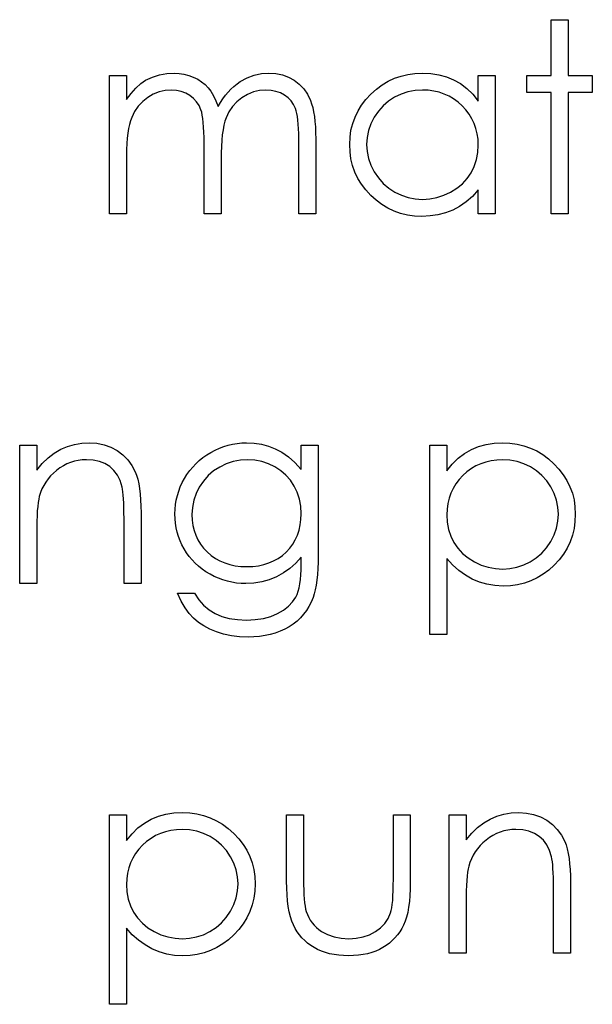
# Model space of a CAD drawing. Header units: inches. Extents: x 7.3 to 43.3, y -43.5 to -20.4.
# Tile 73 of 136: x 35.1 to 35.5, y -39.2 to -38.5. Entities that reach past the tile are written whole.
import ezdxf

# ---------------------------------------------------------------- set-up
doc = ezdxf.new("R2010")
doc.units = ezdxf.units.IN
doc.header["$LTSCALE"] = 0.5
doc.header["$MEASUREMENT"] = 0

msp = doc.modelspace()

# ---------------------------------------------------------------- linework, layer by layer
at = {"color": 7, "linetype": 'Continuous'}
for p, q in [((35.48307, -38.47981), (35.49543, -38.47981)), ((35.48307, -38.52044), (35.48307, -38.47981)), ((35.49543, -38.47981), (35.49543, -38.47981)), ((35.49543, -38.47981), (35.49543, -38.52044)), ((35.16154, -38.52044), (35.17391, -38.52044)), ((35.16154, -38.62114), (35.16154, -38.52044)), ((35.17391, -38.52044), (35.17391, -38.52044)), ((35.17391, -38.52044), (35.17391, -38.53794)), ((35.18432, -38.52635), (35.18788, -38.52378)), ((35.18788, -38.52378), (35.19287, -38.52155)), ((35.18788, -38.52378), (35.18788, -38.52378)), ((35.19287, -38.52155), (35.19801, -38.51995)), ((35.19801, -38.51995), (35.20325, -38.51901)), ((35.20325, -38.51901), (35.20864, -38.51868)), ((35.20864, -38.51868), (35.20864, -38.51868)), ((35.20864, -38.51868), (35.21228, -38.51887)), ((35.21228, -38.51887), (35.21581, -38.51939)), ((35.21581, -38.51939), (35.21926, -38.5203)), ((35.21926, -38.5203), (35.2226, -38.52157)), ((35.2226, -38.52157), (35.22578, -38.52315)), ((35.22578, -38.52315), (35.22862, -38.52494)), ((35.22862, -38.52494), (35.23119, -38.52698)), ((35.25443, -38.52652), (35.2568, -38.52489)), ((35.2568, -38.52489), (35.26172, -38.52218)), ((35.26172, -38.52218), (35.26685, -38.52022)), ((35.26685, -38.52022), (35.27212, -38.51906)), ((35.27212, -38.51906), (35.27762, -38.51868)), ((35.27762, -38.51868), (35.27762, -38.51868)), ((35.27762, -38.51868), (35.28267, -38.51901)), ((35.28267, -38.51901), (35.28742, -38.51997)), ((35.28742, -38.51997), (35.29186, -38.52163)), ((35.29186, -38.52163), (35.296, -38.52392)), ((35.296, -38.52392), (35.29973, -38.52679)), ((35.36012, -38.52723), (35.36448, -38.52461)), ((35.36448, -38.52461), (35.36907, -38.52248)), ((35.36907, -38.52248), (35.37384, -38.5208)), ((35.37384, -38.5208), (35.37881, -38.51961)), ((35.37881, -38.51961), (35.38397, -38.51892)), ((35.38397, -38.51892), (35.38933, -38.51868)), ((35.38933, -38.51868), (35.38933, -38.51868)), ((35.38933, -38.51868), (35.39548, -38.51898)), ((35.39548, -38.51898), (35.40133, -38.51989)), ((35.40133, -38.51989), (35.40688, -38.52144)), ((35.40688, -38.52144), (35.41213, -38.52356)), ((35.41213, -38.52356), (35.41707, -38.52635)), ((35.43007, -38.53907), (35.43007, -38.52044)), ((35.43007, -38.52044), (35.43007, -38.52044)), ((35.43007, -38.52044), (35.44244, -38.52044)), ((35.44243, -38.52044), (35.44244, -38.62114)), ((35.4654, -38.53281), (35.4654, -38.52044)), ((35.4654, -38.52044), (35.4654, -38.52044)), ((35.4654, -38.52044), (35.48307, -38.52044)), ((35.48307, -38.52044), (35.48307, -38.52044)), ((35.49543, -38.52044), (35.49543, -38.52044)), ((35.49543, -38.52044), (35.5131, -38.52044)), ((35.5131, -38.52044), (35.5131, -38.52044)), ((35.5131, -38.52044), (35.5131, -38.53281)), ((35.17733, -38.53342), (35.18081, -38.52955)), ((35.18081, -38.52955), (35.18432, -38.52635)), ((35.19768, -38.53239), (35.19348, -38.53408)), ((35.20201, -38.53137), (35.19768, -38.53239)), ((35.20648, -38.53104), (35.20201, -38.53137)), ((35.21029, -38.53129), (35.20648, -38.53104)), ((35.20648, -38.53104), (35.20648, -38.53104)), ((35.21383, -38.53201), (35.21029, -38.53129)), ((35.21711, -38.53325), (35.21383, -38.53201)), ((35.23119, -38.52698), (35.23342, -38.52928)), ((35.23342, -38.52928), (35.23544, -38.53193)), ((35.23544, -38.53193), (35.23734, -38.5351)), ((35.24598, -38.53485), (35.24794, -38.5325)), ((35.24794, -38.5325), (35.25001, -38.53032)), ((35.25001, -38.53032), (35.25217, -38.52834)), ((35.25217, -38.52834), (35.25443, -38.52652)), ((35.26635, -38.53242), (35.26208, -38.53413)), ((35.2708, -38.53137), (35.26635, -38.53242)), ((35.27546, -38.53104), (35.2708, -38.53137)), ((35.27927, -38.53126), (35.27546, -38.53104)), ((35.27546, -38.53104), (35.27546, -38.53104)), ((35.28278, -38.53195), (35.27927, -38.53126)), ((35.28604, -38.53311), (35.28278, -38.53195)), ((35.29973, -38.52679), (35.30296, -38.53019)), ((35.30296, -38.53019), (35.30566, -38.53408)), ((35.35195, -38.53389), (35.35593, -38.53032)), ((35.35593, -38.53032), (35.36012, -38.52723)), ((35.37889, -38.53234), (35.37392, -38.53397)), ((35.38408, -38.53137), (35.37889, -38.53234)), ((35.38949, -38.53104), (35.38408, -38.53137)), ((35.39369, -38.53121), (35.38949, -38.53104)), ((35.39772, -38.53176), (35.39369, -38.53121)), ((35.40158, -38.53264), (35.39772, -38.53176)), ((35.41707, -38.52635), (35.42173, -38.52988)), ((35.42173, -38.52988), (35.42604, -38.53411)), ((35.17391, -38.53794), (35.17733, -38.53342)), ((35.17391, -38.53794), (35.17391, -38.53794)), ((35.18575, -38.53935), (35.18255, -38.54275)), ((35.18945, -38.53642), (35.18575, -38.53935)), ((35.19348, -38.53408), (35.18945, -38.53642)), ((35.22009, -38.53496), (35.21711, -38.53325)), ((35.22274, -38.53706), (35.22009, -38.53496)), ((35.22498, -38.53949), (35.22274, -38.53706)), ((35.22677, -38.54225), (35.22498, -38.53949)), ((35.23734, -38.5351), (35.23908, -38.53877)), ((35.23908, -38.53877), (35.24068, -38.54299)), ((35.24234, -38.5401), (35.24411, -38.53739)), ((35.24411, -38.53739), (35.24598, -38.53485)), ((35.25432, -38.53954), (35.25117, -38.54299)), ((35.25802, -38.53656), (35.25432, -38.53954)), ((35.26208, -38.53413), (35.25802, -38.53656)), ((35.28899, -38.53471), (35.28604, -38.53311)), ((35.29161, -38.5367), (35.28899, -38.53471)), ((35.29382, -38.53896), (35.29161, -38.5367)), ((35.29561, -38.54156), (35.29382, -38.53896)), ((35.30566, -38.53408), (35.30784, -38.53852)), ((35.30784, -38.53852), (35.30875, -38.54101)), ((35.34516, -38.54189), (35.34831, -38.53778)), ((35.34831, -38.53778), (35.35195, -38.53389)), ((35.36473, -38.53907), (35.36078, -38.54247)), ((35.36915, -38.53623), (35.36473, -38.53907)), ((35.37392, -38.53397), (35.36915, -38.53623)), ((35.40528, -38.53391), (35.40158, -38.53264)), ((35.40879, -38.53551), (35.40528, -38.53391)), ((35.41215, -38.53747), (35.40879, -38.53551)), ((35.41533, -38.53982), (35.41215, -38.53747)), ((35.42604, -38.53411), (35.43007, -38.53907)), ((35.43007, -38.53907), (35.43007, -38.53907)), ((35.48307, -38.53281), (35.4654, -38.53281)), ((35.4654, -38.53281), (35.4654, -38.53281)), ((35.48307, -38.62114), (35.48307, -38.53281)), ((35.48307, -38.53281), (35.48307, -38.53281)), ((35.5131, -38.53281), (35.49543, -38.53281)), ((35.49543, -38.53281), (35.49543, -38.53281)), ((35.49543, -38.53281), (35.49543, -38.62114)), ((35.5131, -38.53281), (35.5131, -38.53281)), ((35.17987, -38.54658), (35.17772, -38.55092)), ((35.18255, -38.54275), (35.17987, -38.54658)), ((35.22812, -38.54534), (35.22677, -38.54225)), ((35.22868, -38.54713), (35.22812, -38.54534)), ((35.24068, -38.54299), (35.24234, -38.5401)), ((35.24068, -38.54299), (35.24068, -38.54299)), ((35.25117, -38.54299), (35.24855, -38.54691)), ((35.29699, -38.54443), (35.29561, -38.54156)), ((35.29755, -38.54609), (35.29699, -38.54443)), ((35.29802, -38.54807), (35.29755, -38.54609)), ((35.30875, -38.54101), (35.30953, -38.54379)), ((35.30953, -38.54379), (35.31019, -38.54686)), ((35.31019, -38.54686), (35.31074, -38.55023)), ((35.34033, -38.55064), (35.34251, -38.54617)), ((35.34251, -38.54617), (35.34516, -38.54189)), ((35.35731, -38.54636), (35.3543, -38.55081)), ((35.36078, -38.54247), (35.35731, -38.54636)), ((35.41834, -38.5425), (35.41533, -38.53982)), ((35.4211, -38.54545), (35.41834, -38.5425)), ((35.42347, -38.54857), (35.4211, -38.54545)), ((35.17684, -38.55335), (35.17606, -38.55605)), ((35.17772, -38.55092), (35.17684, -38.55335)), ((35.22915, -38.54932), (35.22868, -38.54713)), ((35.22953, -38.55183), (35.22915, -38.54932)), ((35.22986, -38.55473), (35.22953, -38.55183)), ((35.2456, -38.55376), (35.24485, -38.55663)), ((35.24645, -38.55128), (35.2456, -38.55376)), ((35.24855, -38.54691), (35.24645, -38.55128)), ((35.29843, -38.55036), (35.29802, -38.54807)), ((35.29876, -38.55296), (35.29843, -38.55036)), ((35.29901, -38.55588), (35.29876, -38.55296)), ((35.31074, -38.55023), (35.31115, -38.55387)), ((35.31115, -38.55387), (35.31146, -38.55782)), ((35.33862, -38.55533), (35.34033, -38.55064)), ((35.3543, -38.55081), (35.3519, -38.55555)), ((35.42549, -38.55188), (35.42347, -38.54857)), ((35.42714, -38.55536), (35.42549, -38.55188)), ((35.1754, -38.55909), (35.17488, -38.56243)), ((35.17606, -38.55605), (35.1754, -38.55909)), ((35.23011, -38.55798), (35.22986, -38.55473)), ((35.2303, -38.5616), (35.23011, -38.55798)), ((35.24424, -38.55989), (35.24372, -38.56353)), ((35.24485, -38.55663), (35.24424, -38.55989)), ((35.2992, -38.55911), (35.29901, -38.55588)), ((35.29931, -38.56268), (35.2992, -38.55911)), ((35.31146, -38.55782), (35.31165, -38.56207)), ((35.33669, -38.56527), (35.3374, -38.56019)), ((35.3374, -38.56019), (35.33862, -38.55533)), ((35.35019, -38.56047), (35.34914, -38.56549)), ((35.3519, -38.55555), (35.35019, -38.56047)), ((35.42841, -38.559), (35.42714, -38.55536)), ((35.42932, -38.56284), (35.42841, -38.559)), ((35.17444, -38.56604), (35.17416, -38.56999)), ((35.17488, -38.56243), (35.17444, -38.56604)), ((35.23041, -38.5656), (35.2303, -38.5616)), ((35.23044, -38.56993), (35.23041, -38.5656)), ((35.24333, -38.56756), (35.24303, -38.57198)), ((35.24372, -38.56353), (35.24333, -38.56756)), ((35.29934, -38.56654), (35.29931, -38.56268)), ((35.29934, -38.62114), (35.29934, -38.56654)), ((35.29934, -38.56654), (35.29934, -38.56654)), ((35.31165, -38.56207), (35.31171, -38.56659)), ((35.31171, -38.56659), (35.31171, -38.56659)), ((35.31171, -38.56659), (35.31171, -38.62114)), ((35.33644, -38.57051), (35.33669, -38.56527)), ((35.34914, -38.56549), (35.3488, -38.57065)), ((35.42988, -38.56684), (35.42932, -38.56284)), ((35.43007, -38.57101), (35.42988, -38.56684)), ((35.17397, -38.57421), (35.17391, -38.57877)), ((35.17416, -38.56999), (35.17397, -38.57421)), ((35.23044, -38.62114), (35.23044, -38.56993)), ((35.23044, -38.56993), (35.23044, -38.56993)), ((35.24303, -38.57198), (35.24286, -38.57678)), ((35.33669, -38.57587), (35.33644, -38.57051)), ((35.33644, -38.57051), (35.33644, -38.57051)), ((35.3488, -38.57065), (35.3488, -38.57065)), ((35.3488, -38.57065), (35.34916, -38.57579)), ((35.42974, -38.57648), (35.43007, -38.57101)), ((35.43007, -38.57101), (35.43007, -38.57101)), ((35.17391, -38.57877), (35.17391, -38.57877)), ((35.17391, -38.57877), (35.17391, -38.62114)), ((35.24286, -38.57678), (35.24281, -38.58197)), ((35.24281, -38.58197), (35.24281, -38.58197)), ((35.24281, -38.58197), (35.24281, -38.62114)), ((35.3374, -38.58103), (35.33669, -38.57587)), ((35.33859, -38.58597), (35.3374, -38.58103)), ((35.34916, -38.57579), (35.35019, -38.58081)), ((35.35019, -38.58081), (35.35192, -38.58572)), ((35.42712, -38.58655), (35.42877, -38.58164)), ((35.42877, -38.58164), (35.42974, -38.57648)), ((35.34028, -38.59072), (35.33859, -38.58597)), ((35.35192, -38.58572), (35.35435, -38.59053)), ((35.42482, -38.59116), (35.42712, -38.58655)), ((35.34246, -38.59527), (35.34028, -38.59072)), ((35.34508, -38.59961), (35.34246, -38.59527)), ((35.35435, -38.59053), (35.35739, -38.595)), ((35.35739, -38.595), (35.36087, -38.59895)), ((35.4185, -38.59917), (35.42193, -38.59539)), ((35.42193, -38.59539), (35.42482, -38.59116)), ((35.3482, -38.60372), (35.34508, -38.59961)), ((35.35181, -38.60764), (35.3482, -38.60372)), ((35.36087, -38.59895), (35.36484, -38.60237)), ((35.36484, -38.60237), (35.36929, -38.60527)), ((35.40992, -38.60532), (35.41447, -38.60248)), ((35.41447, -38.60248), (35.4185, -38.59917)), ((35.43007, -38.60372), (35.42579, -38.60836)), ((35.43007, -38.62114), (35.43007, -38.60372)), ((35.43007, -38.60372), (35.43007, -38.60372)), ((35.35576, -38.61123), (35.35181, -38.60764)), ((35.3599, -38.61432), (35.35576, -38.61123)), ((35.36929, -38.60527), (35.37406, -38.60759)), ((35.37406, -38.60759), (35.379, -38.60921)), ((35.379, -38.60921), (35.38411, -38.61021)), ((35.38411, -38.61021), (35.38938, -38.61054)), ((35.38938, -38.61054), (35.39474, -38.61021)), ((35.38938, -38.61054), (35.38938, -38.61054)), ((35.39474, -38.61021), (35.39995, -38.60924)), ((35.39995, -38.60924), (35.40501, -38.60761)), ((35.40501, -38.60761), (35.40992, -38.60532)), ((35.42579, -38.60836), (35.42129, -38.61233)), ((35.36426, -38.61694), (35.3599, -38.61432)), ((35.36879, -38.6191), (35.36426, -38.61694)), ((35.41146, -38.6183), (35.40619, -38.62031)), ((35.41649, -38.61565), (35.41146, -38.6183)), ((35.42129, -38.61233), (35.41649, -38.61565)), ((35.17391, -38.62114), (35.16154, -38.62114)), ((35.16154, -38.62114), (35.16154, -38.62114)), ((35.17391, -38.62114), (35.17391, -38.62114)), ((35.24281, -38.62114), (35.23044, -38.62114)), ((35.23044, -38.62114), (35.23044, -38.62114)), ((35.24281, -38.62114), (35.24281, -38.62114)), ((35.31171, -38.62114), (35.29934, -38.62114)), ((35.29934, -38.62114), (35.29934, -38.62114)), ((35.31171, -38.62114), (35.31171, -38.62114)), ((35.37354, -38.62075), (35.36879, -38.6191)), ((35.37848, -38.62194), (35.37354, -38.62075)), ((35.38361, -38.62266), (35.37848, -38.62194)), ((35.38894, -38.62291), (35.38361, -38.62266)), ((35.39493, -38.62263), (35.38894, -38.62291)), ((35.38894, -38.62291), (35.38894, -38.62291)), ((35.4007, -38.62175), (35.39493, -38.62263)), ((35.40619, -38.62031), (35.4007, -38.62175)), ((35.44244, -38.62114), (35.43007, -38.62114)), ((35.43007, -38.62114), (35.43007, -38.62114)), ((35.44244, -38.62114), (35.44244, -38.62114)), ((35.49543, -38.62114), (35.48307, -38.62114)), ((35.48307, -38.62114), (35.48307, -38.62114)), ((35.49543, -38.62114), (35.49543, -38.62114)), ((35.09618, -38.78947), (35.10855, -38.78947)), ((35.09618, -38.89017), (35.09618, -38.78947)), ((35.10855, -38.78947), (35.10855, -38.78947)), ((35.10855, -38.78947), (35.10855, -38.80763)), ((35.12602, -38.79245), (35.13091, -38.79038)), ((35.13091, -38.79038), (35.13601, -38.78889)), ((35.13601, -38.78889), (35.14134, -38.78801)), ((35.14134, -38.78801), (35.14686, -38.7877)), ((35.14686, -38.7877), (35.14686, -38.7877)), ((35.14686, -38.7877), (35.15244, -38.78806)), ((35.15244, -38.78806), (35.15768, -38.78911)), ((35.15768, -38.78911), (35.16259, -38.79091)), ((35.24159, -38.79162), (35.24477, -38.79044)), ((35.24477, -38.79044), (35.24797, -38.78944)), ((35.24797, -38.78944), (35.25123, -38.7887)), ((35.25123, -38.7887), (35.25454, -38.78815)), ((35.25454, -38.78815), (35.25788, -38.78781)), ((35.25788, -38.78781), (35.26125, -38.7877)), ((35.26125, -38.7877), (35.26125, -38.7877)), ((35.26125, -38.7877), (35.2668, -38.78798)), ((35.2668, -38.78798), (35.27215, -38.78878)), ((35.27215, -38.78878), (35.27731, -38.79011)), ((35.27731, -38.79011), (35.28228, -38.79198)), ((35.30111, -38.78947), (35.31347, -38.78947)), ((35.30111, -38.80708), (35.30111, -38.78947)), ((35.31347, -38.78947), (35.31347, -38.78947)), ((35.31347, -38.78947), (35.31347, -38.86938)), ((35.39474, -38.78947), (35.4071, -38.78947)), ((35.39474, -38.92727), (35.39474, -38.78947)), ((35.4071, -38.78947), (35.4071, -38.78947)), ((35.4071, -38.78947), (35.4071, -38.8081)), ((35.42507, -38.79259), (35.43032, -38.79046)), ((35.43032, -38.79046), (35.43584, -38.78892)), ((35.43584, -38.78892), (35.44166, -38.78801)), ((35.44166, -38.78801), (35.44779, -38.7877)), ((35.44779, -38.7877), (35.44779, -38.7877)), ((35.44779, -38.7877), (35.45315, -38.78795)), ((35.45315, -38.78795), (35.45833, -38.78864)), ((35.45833, -38.78864), (35.4633, -38.78983)), ((35.4633, -38.78983), (35.46808, -38.79151)), ((35.11686, -38.79861), (35.12133, -38.79519)), ((35.12133, -38.79519), (35.12602, -38.79245)), ((35.16259, -38.79091), (35.16718, -38.79339)), ((35.16718, -38.79339), (35.17132, -38.79648)), ((35.17132, -38.79648), (35.1749, -38.80007)), ((35.22959, -38.7985), (35.2324, -38.79651)), ((35.2324, -38.79651), (35.23538, -38.79469)), ((35.23538, -38.79469), (35.23847, -38.79306)), ((35.23847, -38.79306), (35.24159, -38.79162)), ((35.28228, -38.79198), (35.28711, -38.79452)), ((35.28711, -38.79452), (35.29189, -38.79789)), ((35.41549, -38.79891), (35.42013, -38.79538)), ((35.42013, -38.79538), (35.42507, -38.79259)), ((35.46808, -38.79151), (35.47266, -38.79364)), ((35.47266, -38.79364), (35.47702, -38.79626)), ((35.47702, -38.79626), (35.48122, -38.79935)), ((35.10855, -38.80763), (35.1126, -38.80278)), ((35.1126, -38.80278), (35.11686, -38.79861)), ((35.12798, -38.80438), (35.12547, -38.80595)), ((35.13057, -38.80308), (35.12798, -38.80438)), ((35.13325, -38.80198), (35.13057, -38.80308)), ((35.13598, -38.80115), (35.13325, -38.80198)), ((35.13883, -38.80054), (35.13598, -38.80115)), ((35.14173, -38.80018), (35.13883, -38.80054)), ((35.14471, -38.80007), (35.14173, -38.80018)), ((35.14973, -38.80037), (35.14471, -38.80007)), ((35.14471, -38.80007), (35.14471, -38.80007)), ((35.15426, -38.80131), (35.14973, -38.80037)), ((35.15829, -38.80286), (35.15426, -38.80131)), ((35.16182, -38.80504), (35.15829, -38.80286)), ((35.1749, -38.80007), (35.17789, -38.80416)), ((35.17789, -38.80416), (35.18029, -38.80874)), ((35.22213, -38.80537), (35.22445, -38.80291)), ((35.22445, -38.80291), (35.22694, -38.80062)), ((35.22694, -38.80062), (35.22959, -38.7985)), ((35.24662, -38.80302), (35.24179, -38.80534)), ((35.25161, -38.8014), (35.24662, -38.80302)), ((35.25683, -38.8004), (35.25161, -38.8014)), ((35.26224, -38.80007), (35.25683, -38.8004)), ((35.26743, -38.8004), (35.26224, -38.80007)), ((35.27245, -38.80134), (35.26743, -38.8004)), ((35.27729, -38.80297), (35.27245, -38.80134)), ((35.28195, -38.80521), (35.27729, -38.80297)), ((35.29189, -38.79789), (35.29652, -38.80209)), ((35.29652, -38.80209), (35.30111, -38.80708)), ((35.4071, -38.8081), (35.41116, -38.80313)), ((35.41116, -38.80313), (35.41549, -38.79891)), ((35.42836, -38.80454), (35.42502, -38.8065)), ((35.43189, -38.80294), (35.42836, -38.80454)), ((35.43559, -38.80167), (35.43189, -38.80294)), ((35.43945, -38.80079), (35.43559, -38.80167)), ((35.44348, -38.80024), (35.43945, -38.80079)), ((35.44768, -38.80007), (35.44348, -38.80024)), ((35.45309, -38.8004), (35.44768, -38.80007)), ((35.45828, -38.80137), (35.45309, -38.8004)), ((35.46325, -38.803), (35.45828, -38.80137)), ((35.46802, -38.80526), (35.46325, -38.803)), ((35.48122, -38.79935), (35.48519, -38.80291)), ((35.48519, -38.80291), (35.48884, -38.80681)), ((35.10855, -38.80763), (35.10855, -38.80763)), ((35.11868, -38.8118), (35.1168, -38.81401)), ((35.12075, -38.80973), (35.11868, -38.8118)), ((35.12304, -38.80774), (35.12075, -38.80973)), ((35.12547, -38.80595), (35.12304, -38.80774)), ((35.16483, -38.80783), (35.16182, -38.80504)), ((35.16731, -38.81122), (35.16483, -38.80783)), ((35.16927, -38.81525), (35.16731, -38.81122)), ((35.18029, -38.80874), (35.18128, -38.81131)), ((35.18128, -38.81131), (35.18214, -38.81423)), ((35.21617, -38.81365), (35.21799, -38.81073)), ((35.21799, -38.81073), (35.21998, -38.80797)), ((35.21998, -38.80797), (35.22213, -38.80537)), ((35.23337, -38.81161), (35.22992, -38.8155)), ((35.23732, -38.80821), (35.23337, -38.81161)), ((35.24179, -38.80534), (35.23732, -38.80821)), ((35.28628, -38.80799), (35.28195, -38.80521)), ((35.29007, -38.81125), (35.28628, -38.80799)), ((35.29335, -38.81498), (35.29007, -38.81125)), ((35.30111, -38.80708), (35.30111, -38.80708)), ((35.4071, -38.8081), (35.4071, -38.8081)), ((35.41881, -38.81153), (35.41607, -38.81448)), ((35.42182, -38.80885), (35.41881, -38.81153)), ((35.42502, -38.8065), (35.42182, -38.80885)), ((35.47244, -38.8081), (35.46802, -38.80526)), ((35.47639, -38.8115), (35.47244, -38.8081)), ((35.47987, -38.81539), (35.47639, -38.8115)), ((35.48884, -38.80681), (35.49198, -38.81092)), ((35.49198, -38.81092), (35.49466, -38.8152)), ((35.11365, -38.81876), (35.11238, -38.8213)), ((35.11512, -38.81633), (35.11365, -38.81876)), ((35.1168, -38.81401), (35.11512, -38.81633)), ((35.17068, -38.81989), (35.16927, -38.81525)), ((35.18214, -38.81423), (35.18285, -38.81746)), ((35.18285, -38.81746), (35.18346, -38.82105)), ((35.21314, -38.81975), (35.21454, -38.81669)), ((35.21454, -38.81669), (35.21617, -38.81365)), ((35.22992, -38.8155), (35.22696, -38.81989)), ((35.29611, -38.81917), (35.29335, -38.81498)), ((35.4137, -38.8176), (35.41169, -38.82091)), ((35.41607, -38.81448), (35.4137, -38.8176)), ((35.48285, -38.81983), (35.47987, -38.81539)), ((35.49466, -38.8152), (35.49684, -38.81967)), ((35.11131, -38.82398), (35.11045, -38.82674)), ((35.11238, -38.8213), (35.11131, -38.82398)), ((35.17101, -38.82149), (35.17068, -38.81989)), ((35.17068, -38.81989), (35.17068, -38.81989)), ((35.17132, -38.82348), (35.17101, -38.82149)), ((35.17156, -38.8258), (35.17132, -38.82348)), ((35.17179, -38.82847), (35.17156, -38.8258)), ((35.18346, -38.82105), (35.1839, -38.82497)), ((35.1839, -38.82497), (35.18423, -38.82922)), ((35.21021, -38.82936), (35.21098, -38.8261)), ((35.21098, -38.8261), (35.21195, -38.8229)), ((35.21195, -38.8229), (35.21314, -38.81975)), ((35.22462, -38.82464), (35.22296, -38.82955)), ((35.22696, -38.81989), (35.22462, -38.82464)), ((35.29829, -38.82373), (35.29611, -38.81917)), ((35.29986, -38.82861), (35.29829, -38.82373)), ((35.41003, -38.82439), (35.40876, -38.82803)), ((35.41169, -38.82091), (35.41003, -38.82439)), ((35.48528, -38.82458), (35.48285, -38.81983)), ((35.48699, -38.8295), (35.48528, -38.82458)), ((35.49684, -38.81967), (35.49855, -38.82436)), ((35.49855, -38.82436), (35.49977, -38.82922)), ((35.10962, -38.83121), (35.10929, -38.834)), ((35.11001, -38.82878), (35.10962, -38.83121)), ((35.11045, -38.82674), (35.11001, -38.82878)), ((35.11045, -38.82674), (35.11045, -38.82674)), ((35.17195, -38.83154), (35.17179, -38.82847)), ((35.17206, -38.83493), (35.17195, -38.83154)), ((35.18423, -38.82922), (35.18446, -38.83383)), ((35.20935, -38.83607), (35.20968, -38.83267)), ((35.20968, -38.83267), (35.21021, -38.82936)), ((35.22296, -38.82955), (35.22194, -38.83469)), ((35.3008, -38.83377), (35.29986, -38.82861)), ((35.40785, -38.83187), (35.4073, -38.83587)), ((35.40876, -38.82803), (35.40785, -38.83187)), ((35.48804, -38.83452), (35.48699, -38.8295)), ((35.49977, -38.82922), (35.50048, -38.8343)), ((35.10902, -38.8372), (35.10882, -38.84076)), ((35.10929, -38.834), (35.10902, -38.8372)), ((35.17212, -38.83869), (35.17206, -38.83493)), ((35.17214, -38.8428), (35.17212, -38.83869)), ((35.18446, -38.83383), (35.18451, -38.83874)), ((35.18451, -38.83874), (35.18451, -38.83874)), ((35.18451, -38.83874), (35.18451, -38.89017)), ((35.20924, -38.83949), (35.20935, -38.83607)), ((35.20935, -38.84291), (35.20924, -38.83949)), ((35.20924, -38.83949), (35.20924, -38.83949)), ((35.22194, -38.83469), (35.22161, -38.83999)), ((35.22161, -38.83999), (35.22161, -38.83999)), ((35.22161, -38.83999), (35.22177, -38.84399)), ((35.30111, -38.83927), (35.3008, -38.83377)), ((35.30094, -38.84349), (35.30111, -38.83927)), ((35.30111, -38.83927), (35.30111, -38.83927)), ((35.4073, -38.83587), (35.4071, -38.84004)), ((35.4071, -38.84004), (35.4071, -38.84004)), ((35.4071, -38.84004), (35.40743, -38.84551)), ((35.48801, -38.84482), (35.48837, -38.83968)), ((35.48837, -38.83968), (35.48804, -38.83452)), ((35.48837, -38.83968), (35.48837, -38.83968)), ((35.50048, -38.8343), (35.50073, -38.83954)), ((35.50073, -38.83954), (35.50048, -38.8449)), ((35.50073, -38.83954), (35.50073, -38.83954)), ((35.10866, -38.84471), (35.10857, -38.84904)), ((35.10882, -38.84076), (35.10866, -38.84471)), ((35.17214, -38.89017), (35.17214, -38.8428)), ((35.17214, -38.8428), (35.17214, -38.8428)), ((35.20966, -38.84628), (35.20935, -38.84291)), ((35.21018, -38.84956), (35.20966, -38.84628)), ((35.22177, -38.84399), (35.2223, -38.84782)), ((35.29959, -38.8513), (35.30042, -38.84749)), ((35.30042, -38.84749), (35.30094, -38.84349)), ((35.40743, -38.84551), (35.4084, -38.85067)), ((35.48699, -38.84984), (35.48801, -38.84482)), ((35.50048, -38.8449), (35.49977, -38.85006)), ((35.10857, -38.84904), (35.10855, -38.85376)), ((35.10855, -38.85376), (35.10855, -38.85376)), ((35.10855, -38.85376), (35.10855, -38.89017)), ((35.2109, -38.85277), (35.21018, -38.84956)), ((35.21184, -38.85591), (35.2109, -38.85277)), ((35.2223, -38.84782), (35.22318, -38.8515)), ((35.22318, -38.8515), (35.2244, -38.85495)), ((35.2244, -38.85495), (35.22594, -38.85826)), ((35.29686, -38.85826), (35.2984, -38.85489)), ((35.2984, -38.85489), (35.29959, -38.8513)), ((35.4084, -38.85067), (35.41003, -38.85558)), ((35.48279, -38.85956), (35.48522, -38.85475)), ((35.48522, -38.85475), (35.48699, -38.84984)), ((35.49977, -38.85006), (35.49858, -38.855)), ((35.213, -38.85898), (35.21184, -38.85591)), ((35.21435, -38.86198), (35.213, -38.85898)), ((35.2159, -38.86491), (35.21435, -38.86198)), ((35.22594, -38.85826), (35.22785, -38.86138)), ((35.22785, -38.86138), (35.23011, -38.86433)), ((35.29277, -38.86441), (35.29498, -38.86143)), ((35.29498, -38.86143), (35.29686, -38.85826)), ((35.41003, -38.85558), (35.41232, -38.86019)), ((35.41232, -38.86019), (35.41522, -38.86441)), ((35.47978, -38.86403), (35.48279, -38.85956)), ((35.4969, -38.85975), (35.49472, -38.8643)), ((35.49858, -38.855), (35.4969, -38.85975)), ((35.21766, -38.86773), (35.2159, -38.86491)), ((35.21959, -38.8704), (35.21766, -38.86773)), ((35.23011, -38.86433), (35.23271, -38.86709)), ((35.23271, -38.86709), (35.23558, -38.8696)), ((35.28742, -38.86966), (35.29023, -38.86717)), ((35.29023, -38.86717), (35.29277, -38.86441)), ((35.41522, -38.86441), (35.4187, -38.8682)), ((35.4187, -38.8682), (35.42273, -38.87151)), ((35.47233, -38.8714), (35.4763, -38.86797)), ((35.4763, -38.86797), (35.47978, -38.86403)), ((35.49207, -38.86864), (35.48895, -38.87275)), ((35.49472, -38.8643), (35.49207, -38.86864)), ((35.22169, -38.87292), (35.21959, -38.8704)), ((35.22396, -38.87529), (35.22169, -38.87292)), ((35.22641, -38.87753), (35.22396, -38.87529)), ((35.23558, -38.8696), (35.23867, -38.87178)), ((35.23867, -38.87178), (35.24198, -38.87361)), ((35.24198, -38.87361), (35.24546, -38.87512)), ((35.24546, -38.87512), (35.24916, -38.87628)), ((35.24916, -38.87628), (35.25308, -38.87714)), ((35.27, -38.87714), (35.27392, -38.87631)), ((35.27392, -38.87631), (35.27762, -38.87515)), ((35.27762, -38.87515), (35.28109, -38.87366)), ((35.28109, -38.87366), (35.28435, -38.87181)), ((35.28435, -38.87181), (35.28742, -38.86966)), ((35.29724, -38.87526), (35.29299, -38.87913)), ((35.30111, -38.87087), (35.29724, -38.87526)), ((35.30105, -38.88009), (35.30111, -38.87609)), ((35.30111, -38.87609), (35.30111, -38.87087)), ((35.30111, -38.87087), (35.30111, -38.87087)), ((35.30111, -38.87609), (35.30111, -38.87609)), ((35.31342, -38.87449), (35.31325, -38.87924)), ((35.31347, -38.86938), (35.31342, -38.87449)), ((35.31347, -38.86938), (35.31347, -38.86938)), ((35.41138, -38.87659), (35.4071, -38.87192)), ((35.4071, -38.87192), (35.4071, -38.87192)), ((35.4071, -38.87192), (35.4071, -38.92727)), ((35.42273, -38.87151), (35.42731, -38.87435)), ((35.42731, -38.87435), (35.43225, -38.87664)), ((35.46314, -38.87661), (35.46789, -38.8743)), ((35.46789, -38.8743), (35.47233, -38.8714)), ((35.48895, -38.87275), (35.48533, -38.87667)), ((35.22903, -38.8796), (35.22641, -38.87753)), ((35.23182, -38.88153), (35.22903, -38.8796)), ((35.23478, -38.88332), (35.23182, -38.88153)), ((35.23784, -38.88492), (35.23478, -38.88332)), ((35.25308, -38.87714), (35.25719, -38.87764)), ((35.25719, -38.87764), (35.2615, -38.8778)), ((35.2615, -38.8778), (35.26586, -38.87764)), ((35.2615, -38.8778), (35.2615, -38.8778)), ((35.26586, -38.87764), (35.27, -38.87714)), ((35.28833, -38.88244), (35.28325, -38.8852)), ((35.29299, -38.87913), (35.28833, -38.88244)), ((35.30086, -38.88382), (35.30105, -38.88009)), ((35.31295, -38.88363), (35.31256, -38.88766)), ((35.31325, -38.87924), (35.31295, -38.88363)), ((35.41588, -38.88064), (35.41138, -38.87659)), ((35.42066, -38.8841), (35.41588, -38.88064)), ((35.43225, -38.87664), (35.43733, -38.87827)), ((35.43733, -38.87827), (35.44252, -38.87924)), ((35.44252, -38.87924), (35.44787, -38.87957)), ((35.44787, -38.87957), (35.45312, -38.87924)), ((35.44787, -38.87957), (35.44787, -38.87957)), ((35.45312, -38.87924), (35.4582, -38.87824)), ((35.4582, -38.87824), (35.46314, -38.87661)), ((35.47724, -38.88335), (35.47288, -38.88597)), ((35.48138, -38.88026), (35.47724, -38.88335)), ((35.48533, -38.87667), (35.48138, -38.88026)), ((35.10855, -38.89017), (35.09618, -38.89017)), ((35.09618, -38.89017), (35.09618, -38.89017)), ((35.10855, -38.89017), (35.10855, -38.89017)), ((35.18451, -38.89017), (35.17214, -38.89017)), ((35.17214, -38.89017), (35.17214, -38.89017)), ((35.18451, -38.89017), (35.18451, -38.89017)), ((35.24099, -38.8863), (35.23784, -38.88492)), ((35.24416, -38.88749), (35.24099, -38.8863)), ((35.24739, -38.88846), (35.24416, -38.88749)), ((35.25068, -38.8892), (35.24739, -38.88846)), ((35.25402, -38.88973), (35.25068, -38.8892)), ((35.25741, -38.89006), (35.25402, -38.88973)), ((35.26086, -38.89017), (35.25741, -38.89006)), ((35.26671, -38.88986), (35.26086, -38.89017)), ((35.26086, -38.89017), (35.26086, -38.89017)), ((35.27237, -38.88893), (35.26671, -38.88986)), ((35.27789, -38.88738), (35.27237, -38.88893)), ((35.28325, -38.8852), (35.27789, -38.88738)), ((35.29956, -38.8932), (35.30011, -38.89036)), ((35.30011, -38.89036), (35.30055, -38.88724)), ((35.30055, -38.88724), (35.30086, -38.88382)), ((35.31256, -38.88766), (35.31204, -38.89135)), ((35.42565, -38.88691), (35.42066, -38.8841)), ((35.43092, -38.88912), (35.42565, -38.88691)), ((35.43642, -38.89066), (35.43092, -38.88912)), ((35.44219, -38.89163), (35.43642, -38.89066)), ((35.46361, -38.88978), (35.45867, -38.89097)), ((35.46835, -38.88813), (35.46361, -38.88978)), ((35.47288, -38.88597), (35.46835, -38.88813)), ((35.21377, -38.90287), (35.21101, -38.89723)), ((35.21101, -38.89723), (35.21101, -38.89723)), ((35.21101, -38.89723), (35.22338, -38.89723)), ((35.22338, -38.89723), (35.22338, -38.89723)), ((35.22338, -38.89723), (35.2265, -38.90187)), ((35.2981, -38.89798), (35.2989, -38.89574)), ((35.2989, -38.89574), (35.29956, -38.8932)), ((35.31066, -38.89765), (35.3098, -38.90027)), ((35.3114, -38.89467), (35.31066, -38.89765)), ((35.31204, -38.89135), (35.3114, -38.89467)), ((35.44818, -38.89193), (35.44219, -38.89163)), ((35.4535, -38.89169), (35.44818, -38.89193)), ((35.44818, -38.89193), (35.44818, -38.89193)), ((35.45867, -38.89097), (35.4535, -38.89169)), ((35.21667, -38.90778), (35.21377, -38.90287)), ((35.2265, -38.90187), (35.23006, -38.90585)), ((35.29189, -38.90654), (35.29484, -38.90339)), ((35.29484, -38.90339), (35.29716, -38.89994)), ((35.29716, -38.89994), (35.2981, -38.89798)), ((35.30842, -38.90364), (35.30682, -38.90678)), ((35.3098, -38.90027), (35.30842, -38.90364)), ((35.3098, -38.90027), (35.3098, -38.90027)), ((35.21968, -38.91195), (35.21667, -38.90778)), ((35.22282, -38.91542), (35.21968, -38.91195)), ((35.23006, -38.90585), (35.23403, -38.90921)), ((35.23403, -38.90921), (35.23842, -38.91192)), ((35.23842, -38.91192), (35.24331, -38.91399)), ((35.27905, -38.91399), (35.28394, -38.91192)), ((35.28394, -38.91192), (35.28824, -38.90938)), ((35.28824, -38.90938), (35.29189, -38.90654)), ((35.305, -38.90974), (35.30293, -38.9125)), ((35.30682, -38.90678), (35.305, -38.90974)), ((35.22627, -38.91838), (35.22282, -38.91542)), ((35.23017, -38.921), (35.22627, -38.91838)), ((35.24331, -38.91399), (35.24874, -38.91548)), ((35.24874, -38.91548), (35.25471, -38.91636)), ((35.25471, -38.91636), (35.26125, -38.91667)), ((35.26125, -38.91667), (35.26771, -38.91636)), ((35.26125, -38.91667), (35.26125, -38.91667)), ((35.26771, -38.91636), (35.27364, -38.91548)), ((35.27364, -38.91548), (35.27905, -38.91399)), ((35.2981, -38.91744), (35.29534, -38.91962)), ((35.30061, -38.91507), (35.2981, -38.91744)), ((35.30293, -38.9125), (35.30061, -38.91507)), ((35.23456, -38.92332), (35.23017, -38.921)), ((35.23941, -38.92533), (35.23456, -38.92332)), ((35.24469, -38.92696), (35.23941, -38.92533)), ((35.28231, -38.92613), (35.27864, -38.92716)), ((35.28581, -38.92484), (35.28231, -38.92613)), ((35.28915, -38.92332), (35.28581, -38.92484)), ((35.29233, -38.92158), (35.28915, -38.92332)), ((35.29534, -38.91962), (35.29233, -38.92158)), ((35.25029, -38.92809), (35.24469, -38.92696)), ((35.2562, -38.92881), (35.25029, -38.92809)), ((35.26243, -38.92903), (35.2562, -38.92881)), ((35.26671, -38.92892), (35.26243, -38.92903)), ((35.26243, -38.92903), (35.26243, -38.92903)), ((35.27085, -38.92856), (35.26671, -38.92892)), ((35.27483, -38.92798), (35.27085, -38.92856)), ((35.27864, -38.92716), (35.27483, -38.92798)), ((35.4071, -38.92727), (35.39474, -38.92727)), ((35.39474, -38.92727), (35.39474, -38.92727)), ((35.4071, -38.92727), (35.4071, -38.92727)), ((35.16154, -39.0585), (35.17391, -39.0585)), ((35.16154, -39.1963), (35.16154, -39.0585)), ((35.17391, -39.0585), (35.17391, -39.0585)), ((35.17391, -39.0585), (35.17391, -39.07713)), ((35.18694, -39.06441), (35.19188, -39.06162)), ((35.19188, -39.06162), (35.19713, -39.05949)), ((35.19713, -39.05949), (35.20265, -39.05795)), ((35.20265, -39.05795), (35.20847, -39.05704)), ((35.20847, -39.05704), (35.2146, -39.05673)), ((35.2146, -39.05673), (35.2146, -39.05673)), ((35.2146, -39.05673), (35.21995, -39.05698)), ((35.21995, -39.05698), (35.22514, -39.05767)), ((35.22514, -39.05767), (35.23011, -39.05886)), ((35.23011, -39.05886), (35.23489, -39.06054)), ((35.23489, -39.06054), (35.23947, -39.06267)), ((35.23947, -39.06267), (35.24383, -39.06529)), ((35.29051, -39.0585), (35.30287, -39.0585)), ((35.29051, -39.10661), (35.29051, -39.0585)), ((35.30287, -39.0585), (35.30287, -39.0585)), ((35.30287, -39.0585), (35.30287, -39.1052)), ((35.36824, -39.1052), (35.36824, -39.0585)), ((35.36824, -39.0585), (35.36824, -39.0585)), ((35.36824, -39.0585), (35.3806, -39.0585)), ((35.3806, -39.0585), (35.3806, -39.0585)), ((35.3806, -39.0585), (35.3806, -39.10752)), ((35.40887, -39.0585), (35.42124, -39.0585)), ((35.40887, -39.1592), (35.40887, -39.0585)), ((35.42124, -39.0585), (35.42124, -39.0585)), ((35.42124, -39.0585), (35.42124, -39.07666)), ((35.43402, -39.06421), (35.43871, -39.06148)), ((35.43871, -39.06148), (35.44359, -39.05941)), ((35.44359, -39.05941), (35.4487, -39.05792)), ((35.4487, -39.05792), (35.45403, -39.05704)), ((35.45403, -39.05704), (35.45955, -39.05673)), ((35.45955, -39.05673), (35.45955, -39.05673)), ((35.45955, -39.05673), (35.46512, -39.05709)), ((35.46512, -39.05709), (35.47037, -39.05814)), ((35.47037, -39.05814), (35.47528, -39.05994)), ((35.47528, -39.05994), (35.47987, -39.06242)), ((35.47987, -39.06242), (35.48401, -39.06551)), ((35.17797, -39.07216), (35.1823, -39.06794)), ((35.1823, -39.06794), (35.18694, -39.06441)), ((35.20626, -39.06982), (35.2024, -39.0707)), ((35.21029, -39.06927), (35.20626, -39.06982)), ((35.21449, -39.0691), (35.21029, -39.06927)), ((35.2199, -39.06943), (35.21449, -39.0691)), ((35.22509, -39.0704), (35.2199, -39.06943)), ((35.24383, -39.06529), (35.24803, -39.06838)), ((35.24803, -39.06838), (35.252, -39.07194)), ((35.42529, -39.0718), (35.42954, -39.06764)), ((35.42954, -39.06764), (35.43402, -39.06421)), ((35.45152, -39.06957), (35.44867, -39.07018)), ((35.45441, -39.06921), (35.45152, -39.06957)), ((35.4574, -39.0691), (35.45441, -39.06921)), ((35.46242, -39.0694), (35.4574, -39.0691)), ((35.4574, -39.0691), (35.4574, -39.0691)), ((35.46695, -39.07034), (35.46242, -39.0694)), ((35.48401, -39.06551), (35.48759, -39.0691)), ((35.48759, -39.0691), (35.49058, -39.07318)), ((35.17391, -39.07713), (35.17797, -39.07216)), ((35.19183, -39.07553), (35.18862, -39.07788)), ((35.19517, -39.07357), (35.19183, -39.07553)), ((35.1987, -39.07197), (35.19517, -39.07357)), ((35.2024, -39.0707), (35.1987, -39.07197)), ((35.23006, -39.07203), (35.22509, -39.0704)), ((35.23483, -39.07429), (35.23006, -39.07203)), ((35.23925, -39.07713), (35.23483, -39.07429)), ((35.252, -39.07194), (35.25564, -39.07583)), ((35.25564, -39.07583), (35.25879, -39.07995)), ((35.42124, -39.07666), (35.42529, -39.0718)), ((35.42124, -39.07666), (35.42124, -39.07666)), ((35.43573, -39.07677), (35.43344, -39.07876)), ((35.43816, -39.07498), (35.43573, -39.07677)), ((35.44067, -39.07341), (35.43816, -39.07498)), ((35.44326, -39.07211), (35.44067, -39.07341)), ((35.44594, -39.071), (35.44326, -39.07211)), ((35.44867, -39.07018), (35.44594, -39.071)), ((35.47098, -39.07189), (35.46695, -39.07034)), ((35.47451, -39.07407), (35.47098, -39.07189)), ((35.47752, -39.07686), (35.47451, -39.07407)), ((35.48, -39.08025), (35.47752, -39.07686)), ((35.49058, -39.07318), (35.49298, -39.07777)), ((35.17391, -39.07713), (35.17391, -39.07713)), ((35.18288, -39.08351), (35.18051, -39.08663)), ((35.18561, -39.08056), (35.18288, -39.08351)), ((35.18862, -39.07788), (35.18561, -39.08056)), ((35.2432, -39.08053), (35.23925, -39.07713)), ((35.24667, -39.08442), (35.2432, -39.08053)), ((35.25879, -39.07995), (35.26147, -39.08423)), ((35.26147, -39.08423), (35.26365, -39.0887)), ((35.42949, -39.08304), (35.42781, -39.08536)), ((35.43137, -39.08083), (35.42949, -39.08304)), ((35.43344, -39.07876), (35.43137, -39.08083)), ((35.48196, -39.08428), (35.48, -39.08025)), ((35.49298, -39.07777), (35.49397, -39.08033)), ((35.49397, -39.08033), (35.49483, -39.08326)), ((35.49483, -39.08326), (35.49554, -39.08649)), ((35.17849, -39.08994), (35.17684, -39.09342)), ((35.18051, -39.08663), (35.17849, -39.08994)), ((35.24965, -39.08886), (35.24667, -39.08442)), ((35.25208, -39.09361), (35.24965, -39.08886)), ((35.26365, -39.0887), (35.26536, -39.09339)), ((35.42507, -39.09033), (35.424, -39.093)), ((35.42634, -39.08779), (35.42507, -39.09033)), ((35.42781, -39.08536), (35.42634, -39.08779)), ((35.48337, -39.08892), (35.48196, -39.08428)), ((35.4837, -39.09052), (35.48337, -39.08892)), ((35.48337, -39.08892), (35.48337, -39.08892)), ((35.48401, -39.09251), (35.4837, -39.09052)), ((35.49554, -39.08649), (35.49615, -39.09008)), ((35.49615, -39.09008), (35.49659, -39.094)), ((35.17557, -39.09706), (35.17466, -39.1009)), ((35.17684, -39.09342), (35.17557, -39.09706)), ((35.25379, -39.09852), (35.25208, -39.09361)), ((35.25484, -39.10355), (35.25379, -39.09852)), ((35.26536, -39.09339), (35.26658, -39.09825)), ((35.26658, -39.09825), (35.26729, -39.10333)), ((35.4227, -39.09781), (35.42231, -39.10024)), ((35.42314, -39.09576), (35.4227, -39.09781)), ((35.424, -39.093), (35.42314, -39.09576)), ((35.42314, -39.09576), (35.42314, -39.09576)), ((35.48425, -39.09483), (35.48401, -39.09251)), ((35.48447, -39.0975), (35.48425, -39.09483)), ((35.48464, -39.10057), (35.48447, -39.0975)), ((35.49659, -39.094), (35.49692, -39.09825)), ((35.49692, -39.09825), (35.49714, -39.10286)), ((35.1741, -39.1049), (35.17391, -39.10907)), ((35.17466, -39.1009), (35.1741, -39.1049)), ((35.25517, -39.10871), (35.25484, -39.10355)), ((35.26729, -39.10333), (35.26754, -39.10857)), ((35.30287, -39.1052), (35.30287, -39.1052)), ((35.30287, -39.1052), (35.3029, -39.10932)), ((35.36821, -39.10968), (35.36824, -39.1052)), ((35.36824, -39.1052), (35.36824, -39.1052)), ((35.42198, -39.10302), (35.42171, -39.10623)), ((35.42231, -39.10024), (35.42198, -39.10302)), ((35.48475, -39.10396), (35.48464, -39.10057)), ((35.48481, -39.10772), (35.48475, -39.10396)), ((35.49714, -39.10286), (35.4972, -39.10777)), ((35.17391, -39.10907), (35.17391, -39.10907)), ((35.17391, -39.10907), (35.17424, -39.11453)), ((35.25482, -39.11384), (35.25517, -39.10871)), ((35.25517, -39.10871), (35.25517, -39.10871)), ((35.26754, -39.10857), (35.26729, -39.11393)), ((35.26754, -39.10857), (35.26754, -39.10857)), ((35.29059, -39.11177), (35.29051, -39.10661)), ((35.29051, -39.10661), (35.29051, -39.10661)), ((35.29081, -39.1166), (35.29059, -39.11177)), ((35.3029, -39.10932), (35.30298, -39.11307)), ((35.3681, -39.11376), (35.36821, -39.10968)), ((35.38052, -39.11252), (35.3803, -39.11721)), ((35.3806, -39.10752), (35.38052, -39.11252)), ((35.3806, -39.10752), (35.3806, -39.10752)), ((35.42151, -39.10979), (35.42135, -39.11373)), ((35.42171, -39.10623), (35.42151, -39.10979)), ((35.48483, -39.11183), (35.48481, -39.10772)), ((35.48483, -39.1592), (35.48483, -39.11183)), ((35.48483, -39.11183), (35.48483, -39.11183)), ((35.4972, -39.10777), (35.4972, -39.10777)), ((35.4972, -39.10777), (35.4972, -39.1592)), ((35.17424, -39.11453), (35.17521, -39.1197)), ((35.17521, -39.1197), (35.17684, -39.12461)), ((35.25203, -39.12378), (35.25379, -39.11887)), ((35.25379, -39.11887), (35.25482, -39.11384)), ((35.26658, -39.11909), (35.26539, -39.12403)), ((35.26729, -39.11393), (35.26658, -39.11909)), ((35.2912, -39.12108), (35.29081, -39.1166)), ((35.30298, -39.11307), (35.30315, -39.11652)), ((35.30315, -39.11652), (35.30337, -39.11964)), ((35.30337, -39.11964), (35.30365, -39.1224)), ((35.36774, -39.12072), (35.36796, -39.11743)), ((35.36796, -39.11743), (35.3681, -39.11376)), ((35.3803, -39.11721), (35.37991, -39.1216)), ((35.42126, -39.11807), (35.42124, -39.12279)), ((35.42135, -39.11373), (35.42126, -39.11807)), ((35.17684, -39.12461), (35.17913, -39.12922)), ((35.2496, -39.12858), (35.25203, -39.12378)), ((35.26539, -39.12403), (35.2637, -39.12878)), ((35.29175, -39.12524), (35.2912, -39.12108)), ((35.29244, -39.12905), (35.29175, -39.12524)), ((35.30365, -39.1224), (35.30398, -39.12486)), ((35.30398, -39.12486), (35.30436, -39.12696)), ((35.30436, -39.12696), (35.30483, -39.12875)), ((35.36666, -39.12809), (35.36708, -39.12605)), ((35.36708, -39.12605), (35.36744, -39.12359)), ((35.36744, -39.12359), (35.36774, -39.12072)), ((35.37936, -39.12563), (35.37867, -39.12939)), ((35.37991, -39.1216), (35.37936, -39.12563)), ((35.42124, -39.12279), (35.42124, -39.12279)), ((35.42124, -39.12279), (35.42124, -39.1592)), ((35.17913, -39.12922), (35.18203, -39.13344)), ((35.18203, -39.13344), (35.1855, -39.13722)), ((35.24311, -39.137), (35.24659, -39.13306)), ((35.24659, -39.13306), (35.2496, -39.12858)), ((35.26152, -39.13333), (35.25887, -39.13767)), ((35.2637, -39.12878), (35.26152, -39.13333)), ((35.29329, -39.13256), (35.29244, -39.12905)), ((35.29432, -39.13571), (35.29329, -39.13256)), ((35.30483, -39.12875), (35.30483, -39.12875)), ((35.30483, -39.12875), (35.30566, -39.13099)), ((35.30566, -39.13099), (35.30663, -39.13311)), ((35.30663, -39.13311), (35.30779, -39.1351)), ((35.36192, -39.13739), (35.36437, -39.13377)), ((35.36437, -39.13377), (35.3662, -39.12974)), ((35.3662, -39.12974), (35.36666, -39.12809)), ((35.3662, -39.12974), (35.3662, -39.12974)), ((35.37782, -39.13278), (35.37679, -39.13587)), ((35.37867, -39.12939), (35.37782, -39.13278)), ((35.17819, -39.14562), (35.17391, -39.14095)), ((35.17391, -39.14095), (35.17391, -39.14095)), ((35.17391, -39.14095), (35.17391, -39.1963)), ((35.1855, -39.13722), (35.18953, -39.14054)), ((35.18953, -39.14054), (35.19412, -39.14338)), ((35.23469, -39.14332), (35.23914, -39.14043)), ((35.23914, -39.14043), (35.24311, -39.137)), ((35.25887, -39.13767), (35.25575, -39.14178)), ((35.29548, -39.13852), (35.29432, -39.13571)), ((35.2968, -39.14109), (35.29548, -39.13852)), ((35.29829, -39.14352), (35.2968, -39.14109)), ((35.30779, -39.1351), (35.30908, -39.13698)), ((35.30908, -39.13698), (35.31057, -39.13874)), ((35.31057, -39.13874), (35.31223, -39.14037)), ((35.31223, -39.14037), (35.31402, -39.14189)), ((35.35518, -39.14341), (35.35885, -39.14062)), ((35.35885, -39.14062), (35.36192, -39.13739)), ((35.37431, -39.1412), (35.37285, -39.1436)), ((35.37564, -39.13866), (35.37431, -39.1412)), ((35.37679, -39.13587), (35.37564, -39.13866)), ((35.18269, -39.14967), (35.17819, -39.14562)), ((35.19412, -39.14338), (35.19906, -39.14567)), ((35.19906, -39.14567), (35.20414, -39.1473)), ((35.20414, -39.1473), (35.20933, -39.14827)), ((35.20933, -39.14827), (35.21468, -39.1486)), ((35.21468, -39.1486), (35.21993, -39.14827)), ((35.21468, -39.1486), (35.21468, -39.1486)), ((35.21993, -39.14827), (35.225, -39.14727)), ((35.225, -39.14727), (35.22995, -39.14564)), ((35.22995, -39.14564), (35.23469, -39.14332)), ((35.25214, -39.1457), (35.24819, -39.14929)), ((35.25575, -39.14178), (35.25214, -39.1457)), ((35.29992, -39.14581), (35.29829, -39.14352)), ((35.30171, -39.14796), (35.29992, -39.14581)), ((35.30367, -39.14995), (35.30171, -39.14796)), ((35.31402, -39.14189), (35.31601, -39.14327)), ((35.31601, -39.14327), (35.32035, -39.14559)), ((35.32035, -39.14559), (35.32509, -39.14727)), ((35.32509, -39.14727), (35.33023, -39.14827)), ((35.33023, -39.14827), (35.33575, -39.1486)), ((35.33575, -39.1486), (35.34127, -39.14827)), ((35.33575, -39.1486), (35.33575, -39.1486)), ((35.34127, -39.14827), (35.34635, -39.1473)), ((35.34635, -39.1473), (35.35099, -39.14567)), ((35.35099, -39.14567), (35.35518, -39.14341)), ((35.36942, -39.14799), (35.36746, -39.14998)), ((35.37119, -39.14586), (35.36942, -39.14799)), ((35.37285, -39.1436), (35.37119, -39.14586)), ((35.18746, -39.15312), (35.18269, -39.14967)), ((35.19246, -39.15594), (35.18746, -39.15312)), ((35.23969, -39.155), (35.23516, -39.15715)), ((35.24405, -39.15238), (35.23969, -39.155)), ((35.24819, -39.14929), (35.24405, -39.15238)), ((35.3058, -39.1518), (35.30367, -39.14995)), ((35.30809, -39.15351), (35.3058, -39.1518)), ((35.31052, -39.15506), (35.30809, -39.15351)), ((35.31311, -39.15644), (35.31052, -39.15506)), ((35.36067, -39.15506), (35.35811, -39.15644)), ((35.3631, -39.15351), (35.36067, -39.15506)), ((35.36537, -39.1518), (35.3631, -39.15351)), ((35.36746, -39.14998), (35.36537, -39.1518)), ((35.19773, -39.15815), (35.19246, -39.15594)), ((35.20323, -39.15969), (35.19773, -39.15815)), ((35.20899, -39.16066), (35.20323, -39.15969)), ((35.21498, -39.16096), (35.20899, -39.16066)), ((35.22031, -39.16071), (35.21498, -39.16096)), ((35.21498, -39.16096), (35.21498, -39.16096)), ((35.22547, -39.16), (35.22031, -39.16071)), ((35.23041, -39.15881), (35.22547, -39.16)), ((35.23516, -39.15715), (35.23041, -39.15881)), ((35.31587, -39.15765), (35.31311, -39.15644)), ((35.31877, -39.15864), (35.31587, -39.15765)), ((35.32184, -39.15947), (35.31877, -39.15864)), ((35.32507, -39.16014), (35.32184, -39.15947)), ((35.32843, -39.1606), (35.32507, -39.16014)), ((35.33197, -39.16088), (35.32843, -39.1606)), ((35.33564, -39.16096), (35.33197, -39.16088)), ((35.33934, -39.16088), (35.33564, -39.16096)), ((35.33564, -39.16096), (35.33564, -39.16096)), ((35.34284, -39.1606), (35.33934, -39.16088)), ((35.34621, -39.16014), (35.34284, -39.1606)), ((35.34944, -39.15947), (35.34621, -39.16014)), ((35.35248, -39.15864), (35.34944, -39.15947)), ((35.35537, -39.15765), (35.35248, -39.15864)), ((35.35811, -39.15644), (35.35537, -39.15765)), ((35.42124, -39.1592), (35.40887, -39.1592)), ((35.40887, -39.1592), (35.40887, -39.1592)), ((35.42124, -39.1592), (35.42124, -39.1592)), ((35.4972, -39.1592), (35.48483, -39.1592)), ((35.48483, -39.1592), (35.48483, -39.1592)), ((35.4972, -39.1592), (35.4972, -39.1592)), ((35.17391, -39.1963), (35.16154, -39.1963)), ((35.16154, -39.1963), (35.16154, -39.1963)), ((35.17391, -39.1963), (35.17391, -39.1963))]:
    msp.add_line(p, q, dxfattribs=at)

doc.saveas('drawing.dxf')
